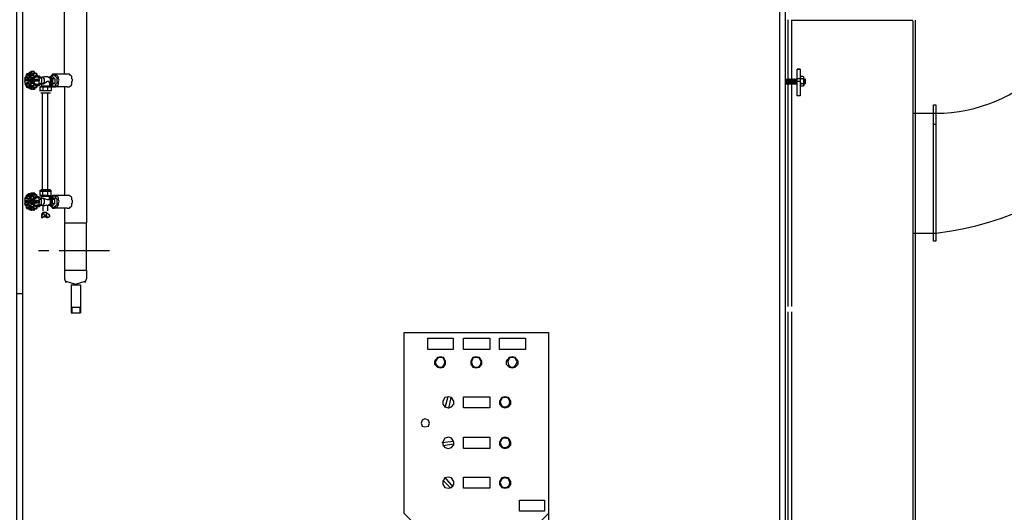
# Model space of a CAD drawing. Header units: metres. Extents: x -44 to 208, y -13 to 238.
# Tile 126 of 154: x 101.148 to 103.049, y 82.998 to 83.949. Entities that reach past the tile are written whole.
import ezdxf

# ---------------------------------------------------------------- set-up
doc = ezdxf.new("R2010")
doc.units = ezdxf.units.M
doc.header["$MEASUREMENT"] = 0
doc.layers.add('HTC-PIS', color=8, linetype='Continuous')
doc.layers.add('VIS-V04', color=30, linetype='Continuous')

msp = doc.modelspace()

# ---------------------------------------------------------------- hatches: boundary and pattern name
at = {"layer": 'HTC-PIS'}
h = msp.add_hatch(color=256, dxfattribs=at)
h.dxf.hatch_style = 1
h.paths.add_polyline_path([(98.3973, 82.3363), (104.3425, 82.3363), (104.3425, 82.0363), (104.1925, 82.0363), (104.1925, 82.2163), (98.5472, 82.2163), (98.5473, 82.0363), (98.3973, 82.0363)])
edge = h.paths.add_edge_path()
edge.add_line((98.3973, 86.4563), (104.3425, 86.4563))
edge.add_line((104.3425, 86.4563), (104.3425, 86.1563))
edge.add_line((104.3425, 86.1563), (104.1925, 86.1563))
edge.add_line((104.1925, 86.1563), (104.1925, 86.3363))
edge.add_line((104.1925, 86.3363), (98.5472, 86.3363))
edge.add_line((98.5472, 86.3363), (98.5473, 86.1563))
edge.add_line((98.5473, 86.1563), (98.3973, 86.1563))

# ---------------------------------------------------------------- linework, layer by layer
at = {"layer": 'VIS-V04'}
for p, q in [((102.9128, 83.5369), (102.9128, 83.7844)), ((102.9128, 83.7844), (102.9171, 83.7844))]:
    msp.add_line(p, q, dxfattribs=at)
for points in [[(101.2343, 83.8436), (101.2343, 84.0391)], [(101.2771, 84.0391), (101.2771, 83.5569)], [(101.1544, 83.4194), (101.1416, 83.4194), (101.1416, 82.4407), (101.1544, 82.4407), (101.1544, 83.4194), (101.1544, 83.9704), (101.1416, 83.9704), (101.1416, 83.4194)], [(102.6154, 82.7289), (102.6154, 82.6205), (102.6154, 82.4407), (102.6268, 82.4407), (102.6268, 82.6205), (102.6268, 83.0514), (102.6268, 83.4194), (102.6268, 83.9719), (102.6154, 83.9698), (102.6154, 83.4194), (102.6154, 83.0514), (102.6154, 82.7403)], [(102.6311, 83.9488), (102.6311, 83.3952)], [(102.6382, 83.9488), (102.6382, 83.3952)], [(102.6382, 83.9478), (102.8728, 83.9478)], [(102.8728, 83.9466), (102.8728, 82.6205), (102.8728, 82.6048)], [(102.8771, 83.9479), (102.8771, 82.6205), (102.8771, 82.6077)], [(101.1616, 83.8451), (101.1602, 83.8408)], [(101.1659, 83.8465), (101.1659, 83.8451), (101.1659, 83.8436), (101.1673, 83.8408), (101.1687, 83.8408), (101.1687, 83.8393), (101.1673, 83.8393), (101.1659, 83.8408), (101.1616, 83.8422), (101.1616, 83.8436), (101.163, 83.8451)], [(101.1659, 83.8451), (101.163, 83.8436)], [(101.163, 83.8451), (101.163, 83.8436), (101.163, 83.8422), (101.1673, 83.8408), (101.1673, 83.8393)], [(101.163, 83.8451), (101.1659, 83.8451)], [(101.1701, 83.8493), (101.1659, 83.8465)], [(101.173, 83.8493), (101.1716, 83.8493), (101.1701, 83.8451), (101.1701, 83.8422), (101.1716, 83.8408), (101.1701, 83.8408), (101.1687, 83.8422), (101.1673, 83.8451), (101.1687, 83.8465), (101.1701, 83.8493)], [(101.1701, 83.8493), (101.1701, 83.8465), (101.1687, 83.8451), (101.1701, 83.8422), (101.1701, 83.8408)], [(101.1701, 83.8465), (101.1687, 83.8465)], [(101.1716, 83.8493), (101.1701, 83.8493), (101.1701, 83.8493)], [(101.1716, 83.8493), (101.1701, 83.8493), (101.1716, 83.8493)], [(101.1716, 83.8465), (101.1701, 83.8465)], [(101.173, 83.8493), (101.173, 83.8493)], [(101.1744, 83.8493), (101.173, 83.8493), (101.173, 83.8493)], [(101.1773, 83.8451), (101.1758, 83.8465), (101.173, 83.8436), (101.173, 83.8422), (101.1744, 83.8422), (101.1744, 83.8408)], [(101.1744, 83.8408), (101.1744, 83.8408), (101.173, 83.8422), (101.173, 83.8436), (101.1744, 83.8465), (101.1758, 83.8465)], [(101.1773, 83.8465), (101.1758, 83.8493), (101.1744, 83.8493)], [(101.1787, 83.8451), (101.1744, 83.8436), (101.1744, 83.8408), (101.1744, 83.8393)], [(101.1773, 83.8465), (101.1758, 83.8465), (101.1758, 83.8465)], [(101.1787, 83.8451), (101.1787, 83.8451), (101.1787, 83.8451), (101.1787, 83.8451), (101.1773, 83.8451), (101.1773, 83.8465), (101.1758, 83.8465), (101.1773, 83.8465), (101.1787, 83.8465), (101.1787, 83.8451), (101.1801, 83.8451), (101.1787, 83.8451)], [(101.1816, 83.8422), (101.1816, 83.8436), (101.1801, 83.8451)], [(102.6553, 83.8536), (102.6496, 83.8536), (102.6553, 83.8536), (102.6553, 83.8351), (102.6496, 83.8351), (102.6496, 83.8536)], [(101.1587, 83.8379), (101.1573, 83.8336)], [(101.1573, 83.8336), (101.1602, 83.8336), (101.163, 83.8336), (101.163, 83.8322), (101.163, 83.8308), (101.1602, 83.8308), (101.1573, 83.8308)], [(101.1573, 83.8308), (101.1587, 83.8251)], [(101.1602, 83.8408), (101.1616, 83.8393), (101.1659, 83.8379), (101.1659, 83.8365), (101.1659, 83.8351), (101.1587, 83.8365), (101.1587, 83.8379), (101.1602, 83.8379)], [(101.1587, 83.8308), (101.1587, 83.8322), (101.1587, 83.8336)], [(101.1587, 83.8237), (101.1587, 83.8251), (101.1659, 83.8294), (101.1659, 83.8265), (101.1659, 83.8251), (101.1616, 83.8237), (101.1602, 83.8208)], [(101.1602, 83.8393), (101.1602, 83.8379), (101.1602, 83.8365), (101.163, 83.8365)], [(101.1602, 83.8379), (101.1602, 83.8393)], [(101.1602, 83.8336), (101.1602, 83.8322), (101.1602, 83.8308)], [(101.1659, 83.8294), (101.163, 83.8265), (101.1602, 83.8251), (101.1602, 83.8237)], [(101.1616, 83.8393), (101.1616, 83.8365)], [(101.1616, 83.8336), (101.1616, 83.8308)], [(101.1616, 83.8265), (101.1616, 83.8237)], [(101.1659, 83.8436), (101.163, 83.8422)], [(101.1659, 83.8351), (101.163, 83.8365), (101.1659, 83.8379)], [(101.163, 83.8336), (101.163, 83.8322), (101.163, 83.8308)], [(101.163, 83.8265), (101.1659, 83.8251)], [(101.1673, 83.8322), (101.1659, 83.8336), (101.1659, 83.8351), (101.1659, 83.8365), (101.1673, 83.8379), (101.1687, 83.8393), (101.1716, 83.8365)], [(101.1659, 83.8336), (101.1659, 83.8322), (101.1659, 83.8294), (101.1659, 83.8265), (101.1673, 83.8251), (101.1673, 83.8237), (101.1687, 83.8237), (101.1701, 83.8222)], [(101.173, 83.8336), (101.1701, 83.8365), (101.1716, 83.8365), (101.1744, 83.8336), (101.173, 83.8336), (101.173, 83.8294), (101.1701, 83.8265), (101.1687, 83.8294), (101.1687, 83.8336), (101.1701, 83.8365), (101.1701, 83.8351), (101.1687, 83.8351), (101.1687, 83.8336), (101.1673, 83.8336), (101.1673, 83.8322), (101.1673, 83.8308), (101.1687, 83.8308), (101.1687, 83.8294), (101.1701, 83.8265), (101.1716, 83.8265), (101.1716, 83.8294), (101.173, 83.8294), (101.173, 83.8308), (101.173, 83.8322), (101.173, 83.8336), (101.173, 83.8351), (101.1716, 83.8351), (101.1701, 83.8365)], [(101.1716, 83.8408), (101.1701, 83.8408), (101.1687, 83.8408), (101.1687, 83.8393)], [(101.1687, 83.8393), (101.1687, 83.8393)], [(101.1687, 83.8393), (101.1716, 83.8365)], [(101.1701, 83.8308), (101.1701, 83.8322), (101.1701, 83.8336), (101.1687, 83.8336), (101.1687, 83.8322), (101.1687, 83.8308), (101.1701, 83.8308)], [(101.1687, 83.8322), (101.1701, 83.8322), (101.1687, 83.8322)], [(101.1701, 83.8294), (101.1701, 83.8265), (101.1716, 83.8265), (101.1716, 83.8251), (101.173, 83.8265), (101.1744, 83.8265), (101.1744, 83.8294), (101.1758, 83.8308), (101.1758, 83.8322), (101.1758, 83.8336), (101.1744, 83.8351), (101.1744, 83.8365), (101.173, 83.8365), (101.1716, 83.8365), (101.1701, 83.8365), (101.1701, 83.8351)], [(101.1701, 83.8308), (101.1716, 83.8308), (101.1716, 83.8322), (101.1716, 83.8336), (101.1701, 83.8336)], [(101.1701, 83.8336), (101.1701, 83.8336)], [(101.1701, 83.8308), (101.1701, 83.8308)], [(101.1701, 83.8265), (101.1716, 83.8265)], [(101.1701, 83.8222), (101.1701, 83.8265)], [(101.1716, 83.8408), (101.1716, 83.8408), (101.173, 83.8408)], [(101.173, 83.8365), (101.1716, 83.8365)], [(101.1744, 83.8336), (101.1744, 83.8294), (101.1716, 83.8265)], [(101.1716, 83.8251), (101.173, 83.8265), (101.1744, 83.8265)], [(101.1744, 83.8422), (101.173, 83.8422)], [(101.1758, 83.8308), (101.1758, 83.8322), (101.1758, 83.8336), (101.1758, 83.8351), (101.1744, 83.8351), (101.1744, 83.8365), (101.173, 83.8365), (101.1758, 83.8379)], [(101.173, 83.8294), (101.1744, 83.8294)], [(101.1758, 83.8379), (101.1744, 83.8393)], [(101.1744, 83.8265), (101.1758, 83.8265)], [(101.1744, 83.8265), (101.1744, 83.8237)], [(101.1801, 83.8422), (101.1801, 83.8408), (101.1773, 83.8393), (101.1773, 83.8379), (101.1758, 83.8379)], [(101.1773, 83.8365), (101.1758, 83.8379), (101.1758, 83.8393), (101.1801, 83.8422)], [(101.1816, 83.8379), (101.1787, 83.8379), (101.1758, 83.8365)], [(101.1773, 83.8336), (101.1758, 83.8365)], [(101.1773, 83.8322), (101.1758, 83.8308)], [(101.1773, 83.8322), (101.1773, 83.8308), (101.1758, 83.8308)], [(101.1758, 83.8265), (101.1773, 83.8308)], [(101.1758, 83.8265), (101.1787, 83.8251), (101.1816, 83.8237)], [(101.1801, 83.8208), (101.1758, 83.8237), (101.1758, 83.8251), (101.1773, 83.8265)], [(101.1758, 83.8265), (101.1758, 83.8251)], [(101.1758, 83.8251), (101.1773, 83.8265)], [(101.1787, 83.8379), (101.1773, 83.8393)], [(101.1773, 83.8393), (101.1773, 83.8393)], [(101.1773, 83.8393), (101.1787, 83.8379)], [(101.1844, 83.8336), (101.1816, 83.8336), (101.1787, 83.8336), (101.1773, 83.8336)], [(101.1844, 83.8308), (101.1773, 83.8308), (101.1773, 83.8322), (101.1773, 83.8336), (101.1844, 83.8336)], [(101.1773, 83.8308), (101.1787, 83.8308), (101.1816, 83.8308), (101.1844, 83.8308)], [(101.1801, 83.8393), (101.1787, 83.8408)], [(101.1787, 83.8308), (101.1787, 83.8322), (101.1787, 83.8336)], [(101.1816, 83.8422), (101.1801, 83.8422), (101.1801, 83.8422)], [(101.1816, 83.8379), (101.1816, 83.8379), (101.1816, 83.8379), (101.1816, 83.8379), (101.1816, 83.8393), (101.1801, 83.8408), (101.1801, 83.8422), (101.1816, 83.8422), (101.1816, 83.8408), (101.1844, 83.8393), (101.1844, 83.8379), (101.1816, 83.8379)], [(101.1801, 83.8408), (101.1801, 83.8408)], [(101.1816, 83.8379), (101.1801, 83.8393), (101.1801, 83.8408)], [(101.1801, 83.8308), (101.1801, 83.8322), (101.1801, 83.8336)], [(101.1801, 83.8308), (101.1801, 83.8322), (101.1801, 83.8336)], [(101.1801, 83.8336), (101.1801, 83.8336), (101.1801, 83.8336)], [(101.1801, 83.8308), (101.1801, 83.8322), (101.1801, 83.8336)], [(101.1816, 83.8408), (101.1858, 83.8408), (101.1901, 83.8365)], [(101.1816, 83.8308), (101.1816, 83.8322), (101.1816, 83.8336)], [(101.1858, 83.8336), (101.1858, 83.8365), (101.1844, 83.8379)], [(101.1858, 83.8336), (101.1844, 83.8336), (101.1844, 83.8336)], [(101.1844, 83.8308), (101.1844, 83.8308), (101.1844, 83.8308), (101.1844, 83.8322), (101.1844, 83.8336)], [(101.1858, 83.8336), (101.1858, 83.8322), (101.1858, 83.8308), (101.1844, 83.8308), (101.1844, 83.8308)], [(101.1844, 83.8237), (101.1858, 83.8265), (101.1858, 83.8308)], [(101.1858, 83.8365), (101.1858, 83.8365)], [(101.1858, 83.8365), (101.1901, 83.8365), (101.1901, 83.8265)], [(101.1858, 83.8365), (101.1858, 83.8365)], [(101.1858, 83.8265), (101.1858, 83.8265)], [(101.1858, 83.8265), (101.1901, 83.8265), (101.1858, 83.8222)], [(101.1858, 83.8265), (101.1858, 83.8265)], [(101.1887, 83.8379), (101.1915, 83.8379)], [(101.1901, 83.8379), (101.1958, 83.8393), (101.2015, 83.8393)], [(101.193, 83.8251), (101.1944, 83.8251), (101.1944, 83.8265), (101.1958, 83.8294), (101.1958, 83.8308), (101.1958, 83.8322), (101.1958, 83.8336), (101.1958, 83.8351), (101.1944, 83.8351), (101.1944, 83.8365), (101.193, 83.8379), (101.1915, 83.8379)], [(101.2058, 83.8265), (101.2044, 83.8294), (101.2015, 83.8294), (101.1944, 83.8251), (101.193, 83.8251), (101.1915, 83.8251), (101.1915, 83.8251)], [(101.2015, 83.8393), (101.2058, 83.8365)], [(101.2058, 83.8251), (101.2072, 83.8251), (101.2072, 83.8265), (101.2087, 83.8294), (101.2087, 83.8308), (101.2087, 83.8322), (101.2087, 83.8336), (101.2087, 83.8351), (101.2072, 83.8365), (101.2072, 83.8379), (101.2058, 83.8379), (101.2044, 83.8379)], [(101.2058, 83.8251), (101.2072, 83.8265), (101.2087, 83.8294), (101.2087, 83.8308), (101.2087, 83.8322), (101.2087, 83.8336), (101.2087, 83.8351), (101.2072, 83.8365), (101.2058, 83.8365), (101.2058, 83.8379), (101.2044, 83.8379)], [(101.2044, 83.8379), (101.2072, 83.8379)], [(101.2058, 83.8379), (101.2072, 83.8393), (101.2115, 83.8393)], [(101.2058, 83.8265), (101.2072, 83.8265), (101.2072, 83.8294), (101.2072, 83.8308), (101.2072, 83.8322), (101.2072, 83.8336), (101.2072, 83.8351), (101.2072, 83.8365), (101.2058, 83.8365)], [(101.2058, 83.8265), (101.2058, 83.8251)], [(101.2058, 83.8265), (101.2058, 83.8208)], [(101.2072, 83.8237), (101.2087, 83.8222), (101.2101, 83.8208), (101.2115, 83.8194), (101.2129, 83.8194), (101.2144, 83.8194), (101.2158, 83.8194), (101.2172, 83.8194), (101.2186, 83.8208), (101.2201, 83.8222), (101.2229, 83.8237), (101.2229, 83.8265), (101.2229, 83.8294), (101.2244, 83.8322), (101.2229, 83.8351), (101.2229, 83.8365), (101.2229, 83.8379), (101.2201, 83.8408), (101.2186, 83.8422), (101.2172, 83.8422), (101.2158, 83.8436), (101.2144, 83.8436), (101.2129, 83.8436), (101.2115, 83.8436), (101.2101, 83.8422), (101.2087, 83.8408), (101.2072, 83.8393)], [(101.2072, 83.8393), (101.2101, 83.8408), (101.2129, 83.8422)], [(101.2158, 83.8351), (101.2115, 83.8351), (101.2072, 83.8393)], [(101.2072, 83.8251), (101.2087, 83.8251), (101.2101, 83.8265), (101.2115, 83.8294), (101.2115, 83.8308), (101.2115, 83.8322), (101.2115, 83.8336), (101.2115, 83.8351), (101.2101, 83.8351), (101.2101, 83.8365), (101.2087, 83.8365), (101.2087, 83.8379), (101.2072, 83.8379)], [(101.2115, 83.8265), (101.2072, 83.8237), (101.2115, 83.8237)], [(101.2115, 83.8393), (101.2158, 83.8351), (101.2158, 83.8265), (101.2115, 83.8237)], [(101.2115, 83.8351), (101.2115, 83.8265), (101.2158, 83.8265)], [(101.2129, 83.8208), (101.2144, 83.8208), (101.2158, 83.8208), (101.2172, 83.8222), (101.2172, 83.8237), (101.2186, 83.8251), (101.2201, 83.8265), (101.2201, 83.8294), (101.2201, 83.8308), (101.2201, 83.8336), (101.2201, 83.8351), (101.2201, 83.8365), (101.2186, 83.8379), (101.2172, 83.8393), (101.2172, 83.8408), (101.2158, 83.8408), (101.2144, 83.8422), (101.2129, 83.8422)], [(101.2129, 83.8422), (101.2129, 83.8422)], [(101.24, 83.8436), (101.2144, 83.8436)], [(101.24, 83.8194), (101.2429, 83.8194), (101.2443, 83.8194), (101.2458, 83.8208), (101.2472, 83.8222), (101.2486, 83.8237), (101.2486, 83.8251), (101.2486, 83.8294), (101.25, 83.8308), (101.25, 83.8336), (101.2486, 83.8351), (101.2486, 83.8379), (101.2486, 83.8393), (101.2472, 83.8408), (101.2458, 83.8422), (101.2443, 83.8436), (101.2429, 83.8436), (101.24, 83.8436)], [(102.6268, 83.8336), (102.6268, 83.8251), (102.6268, 83.8351)], [(102.6268, 83.8336), (102.6268, 83.8351)], [(102.6268, 83.8336), (102.6268, 83.8351), (102.6296, 83.8336)], [(102.6296, 83.8251), (102.6296, 83.8336), (102.6296, 83.8251), (102.6296, 83.8351)], [(102.6296, 83.8336), (102.6296, 83.8351), (102.6296, 83.8336)], [(102.6296, 83.8336), (102.6311, 83.8351), (102.6311, 83.8336)], [(102.6311, 83.8251), (102.6311, 83.8351), (102.6311, 83.8251), (102.6311, 83.8336)], [(102.6311, 83.8336), (102.6311, 83.8351), (102.6325, 83.8336)], [(102.6325, 83.8251), (102.6325, 83.8336), (102.6325, 83.8251), (102.6325, 83.8351)], [(102.6325, 83.8336), (102.6325, 83.8351), (102.6325, 83.8336)], [(102.6325, 83.8336), (102.6339, 83.8351), (102.6339, 83.8336)], [(102.6339, 83.8251), (102.6339, 83.8351), (102.6339, 83.8251), (102.6339, 83.8336)], [(102.6339, 83.8336), (102.6339, 83.8351), (102.6353, 83.8336)], [(102.6353, 83.8251), (102.6353, 83.8336), (102.6353, 83.8251), (102.6353, 83.8351)], [(102.6353, 83.8336), (102.6353, 83.8351), (102.6353, 83.8336)], [(102.6353, 83.8336), (102.6368, 83.8351), (102.6368, 83.8336)], [(102.6368, 83.8251), (102.6368, 83.8351), (102.6368, 83.8251), (102.6368, 83.8336)], [(102.6368, 83.8336), (102.6368, 83.8351), (102.6382, 83.8336)], [(102.6382, 83.8336), (102.6382, 83.8251), (102.6382, 83.8351)], [(102.6382, 83.8336), (102.6382, 83.8351), (102.6396, 83.8336)], [(102.6396, 83.8251), (102.6396, 83.8336), (102.6396, 83.8251), (102.6396, 83.8351)], [(102.6396, 83.8336), (102.6396, 83.8351), (102.6396, 83.8336)], [(102.6396, 83.8336), (102.641, 83.8351), (102.641, 83.8336)], [(102.641, 83.8251), (102.641, 83.8351), (102.641, 83.8251), (102.641, 83.8336)], [(102.641, 83.8336), (102.641, 83.8351), (102.6425, 83.8336)], [(102.6425, 83.8251), (102.6425, 83.8336), (102.6425, 83.8251), (102.6425, 83.8351)], [(102.6425, 83.8336), (102.6425, 83.8351), (102.6425, 83.8336)], [(102.6425, 83.8336), (102.6439, 83.8351), (102.6439, 83.8336)], [(102.6439, 83.8251), (102.6439, 83.8351), (102.6439, 83.8251), (102.6439, 83.8336)], [(102.6439, 83.8336), (102.6439, 83.8351), (102.6453, 83.8336)], [(102.6453, 83.8251), (102.6453, 83.8336), (102.6453, 83.8251), (102.6453, 83.8351)], [(102.6453, 83.8336), (102.6453, 83.8351), (102.6453, 83.8336)], [(102.6453, 83.8336), (102.6482, 83.8351), (102.6482, 83.8336)], [(102.6482, 83.8251), (102.6482, 83.8351), (102.6482, 83.8251), (102.6482, 83.8336)], [(102.6482, 83.8336), (102.6482, 83.8351), (102.6496, 83.8336)], [(102.6553, 83.8351), (102.6553, 83.8294), (102.6496, 83.8294), (102.6496, 83.8351)], [(102.6496, 83.8336), (102.6496, 83.8351)], [(102.6496, 83.8251), (102.6496, 83.8336)], [(102.6553, 83.8294), (102.6553, 83.8023), (102.6496, 83.8023), (102.6496, 83.8294)], [(102.6567, 83.8208), (102.6553, 83.8222), (102.6567, 83.8251), (102.6553, 83.8308), (102.6567, 83.8351), (102.6553, 83.8365), (102.6567, 83.8393), (102.6567, 83.8393)], [(102.6553, 83.8379), (102.6567, 83.8393)], [(102.661, 83.8393), (102.6567, 83.8393)], [(102.661, 83.8351), (102.6567, 83.8351)], [(102.661, 83.8393), (102.661, 83.8393)], [(102.661, 83.8393), (102.6624, 83.8365), (102.661, 83.8351), (102.6624, 83.8308), (102.661, 83.8251), (102.6624, 83.8222), (102.661, 83.8208)], [(102.6624, 83.8379), (102.661, 83.8393)], [(102.6624, 83.8222), (102.6624, 83.8379)], [(102.6624, 83.8251), (102.6624, 83.8351)], [(102.6624, 83.8336), (102.6624, 83.8351), (102.6639, 83.8336)], [(102.6639, 83.8351), (102.6639, 83.8251), (102.6639, 83.8336), (102.6639, 83.8251), (102.6639, 83.8351)], [(102.6639, 83.8336), (102.6639, 83.8351), (102.6639, 83.8336)], [(102.6639, 83.8336), (102.6639, 83.8351), (102.6653, 83.8336)], [(102.6653, 83.8251), (102.6653, 83.8336)], [(101.1587, 83.8237), (101.1602, 83.8237), (101.1602, 83.8222)], [(101.1587, 83.8237), (101.1602, 83.8237), (101.1602, 83.8237), (101.1602, 83.8237)], [(101.1602, 83.8251), (101.1602, 83.8237)], [(101.1602, 83.8208), (101.1616, 83.8179)], [(101.163, 83.8179), (101.1616, 83.8179), (101.1616, 83.8208), (101.1659, 83.8222), (101.1673, 83.8237), (101.1687, 83.8222), (101.1673, 83.8208), (101.1659, 83.8194), (101.1659, 83.8179), (101.1659, 83.8165)], [(101.1673, 83.8237), (101.1673, 83.8222), (101.163, 83.8208), (101.163, 83.8194), (101.163, 83.8179)], [(101.163, 83.8208), (101.1659, 83.8194)], [(101.163, 83.8194), (101.1659, 83.8179)], [(101.163, 83.8179), (101.163, 83.8179), (101.163, 83.8179), (101.1659, 83.8179)], [(101.1659, 83.8165), (101.1701, 83.8151)], [(101.1673, 83.8222), (101.1673, 83.8222)], [(101.1701, 83.8151), (101.1687, 83.8151), (101.1673, 83.8179), (101.1687, 83.8208), (101.1701, 83.8222), (101.1716, 83.8222), (101.1701, 83.8208), (101.1701, 83.8179), (101.1716, 83.8151), (101.173, 83.8151)], [(101.1701, 83.8222), (101.1701, 83.8208), (101.1687, 83.8179), (101.1701, 83.8165), (101.1701, 83.8151)], [(101.1687, 83.8165), (101.1701, 83.8165)], [(101.1701, 83.8222), (101.1716, 83.8222)], [(101.1701, 83.8208), (101.1701, 83.8208)], [(101.1701, 83.8165), (101.1716, 83.8165)], [(101.1716, 83.8151), (101.1701, 83.8151), (101.1701, 83.8151), (101.1701, 83.8151), (101.1701, 83.8151), (101.1716, 83.8151), (101.1716, 83.8151), (101.1701, 83.8151)], [(101.1716, 83.8251), (101.1716, 83.8251)], [(101.1716, 83.8222), (101.1716, 83.8222), (101.173, 83.8222)], [(101.1744, 83.8222), (101.1744, 83.8208), (101.173, 83.8208), (101.173, 83.8194), (101.1758, 83.8165), (101.1758, 83.8151)], [(101.1744, 83.8222), (101.1744, 83.8222), (101.173, 83.8208), (101.173, 83.8194), (101.1744, 83.8165), (101.1758, 83.8151)], [(101.173, 83.8208), (101.1744, 83.8208)], [(101.1744, 83.8208), (101.173, 83.8208)], [(101.1744, 83.8151), (101.173, 83.8151), (101.173, 83.8151)], [(101.1744, 83.8237), (101.1758, 83.8251)], [(101.1744, 83.8237), (101.1744, 83.8222), (101.1744, 83.8194), (101.1787, 83.8179)], [(101.1744, 83.8208), (101.1744, 83.8208)], [(101.1744, 83.8151), (101.1758, 83.8151), (101.1773, 83.8151)], [(101.1758, 83.8251), (101.1773, 83.8237), (101.1801, 83.8222), (101.1801, 83.8208)], [(101.1758, 83.8251), (101.1758, 83.8251)], [(101.1758, 83.8165), (101.1773, 83.8179)], [(101.1758, 83.8151), (101.1758, 83.8151), (101.1758, 83.8151), (101.1758, 83.8165), (101.1773, 83.8165), (101.1773, 83.8179), (101.1787, 83.8179)], [(101.1801, 83.8179), (101.1787, 83.8179), (101.1787, 83.8165), (101.1773, 83.8165), (101.1773, 83.8151), (101.1758, 83.8151), (101.1758, 83.8151), (101.1773, 83.8151)], [(101.1773, 83.8237), (101.1787, 83.8251)], [(101.1773, 83.8237), (101.1773, 83.8251)], [(101.1787, 83.8222), (101.1801, 83.8237)], [(101.1801, 83.8179), (101.1787, 83.8179), (101.1787, 83.8179)], [(101.1801, 83.8222), (101.1801, 83.8237), (101.1816, 83.8251)], [(101.1801, 83.8208), (101.1801, 83.8208), (101.1801, 83.8208), (101.1801, 83.8222), (101.1816, 83.8222), (101.1816, 83.8237)], [(101.1844, 83.8237), (101.1844, 83.8222), (101.1816, 83.8222), (101.1816, 83.8208), (101.1801, 83.8208), (101.1801, 83.8208), (101.1816, 83.8208)], [(101.1801, 83.8222), (101.1801, 83.8222)], [(101.1801, 83.8179), (101.1816, 83.8194), (101.1816, 83.8208)], [(101.1844, 83.8237), (101.1816, 83.8237), (101.1816, 83.8237)], [(101.1816, 83.8222), (101.1858, 83.8222)], [(101.1901, 83.8122), (101.1873, 83.8122), (101.1873, 83.8194), (101.193, 83.8194), (101.193, 83.8122)], [(101.1873, 83.8122), (101.1873, 83.8122)], [(101.1873, 83.8122), (101.1901, 83.8122), (101.1972, 83.8122), (101.2058, 83.8122), (101.2087, 83.8122)], [(101.1873, 83.8108), (101.1873, 83.8122)], [(101.1887, 83.8251), (101.1915, 83.8251)], [(101.2058, 83.8208), (101.1887, 83.8208), (101.2072, 83.8208)], [(101.1887, 83.8208), (101.1887, 83.8208)], [(101.1887, 83.8208), (101.1887, 83.8194)], [(101.1887, 83.8108), (101.1887, 83.8108)], [(101.1887, 83.808), (101.2072, 83.808)], [(101.1901, 83.8251), (101.1901, 83.8208)], [(101.1901, 83.8122), (101.193, 83.8122), (101.1972, 83.8122)], [(101.1915, 83.808), (101.1915, 83.6211)], [(101.193, 83.8194), (101.2015, 83.8194), (101.2015, 83.8122)], [(101.1972, 83.8122), (101.2015, 83.8122), (101.2058, 83.8122)], [(101.2015, 83.8194), (101.2087, 83.8194), (101.2087, 83.8122)], [(101.2015, 83.808), (101.2015, 83.6211)], [(101.2072, 83.8237), (101.2058, 83.8251)], [(101.2058, 83.8251), (101.2072, 83.8251)], [(101.2058, 83.8208), (101.2072, 83.8208)], [(101.2058, 83.8122), (101.2087, 83.8122), (101.2087, 83.8122)], [(101.2129, 83.8208), (101.2101, 83.8208), (101.2072, 83.8237)], [(101.2072, 83.8208), (101.2072, 83.8194)], [(101.2072, 83.8108), (101.2072, 83.8108)], [(101.2087, 83.8108), (101.2087, 83.8122)], [(101.2129, 83.8208), (101.2129, 83.8208)], [(101.24, 83.8194), (101.2144, 83.8194)], [(101.2343, 83.8194), (101.2343, 83.6097)], [(102.6268, 83.8251), (102.6268, 83.8251)], [(102.6268, 83.8251), (102.6296, 83.8251)], [(102.6296, 83.8251), (102.6311, 83.8251)], [(102.6311, 83.8251), (102.6311, 83.8251)], [(102.6311, 83.8251), (102.6325, 83.8251)], [(102.6325, 83.8251), (102.6339, 83.8251)], [(102.6339, 83.8251), (102.6339, 83.8251)], [(102.6339, 83.8251), (102.6353, 83.8251)], [(102.6353, 83.8251), (102.6368, 83.8251)], [(102.6368, 83.8251), (102.6368, 83.8251)], [(102.6368, 83.8251), (102.6382, 83.8251)], [(102.6382, 83.8251), (102.6396, 83.8251)], [(102.6396, 83.8251), (102.641, 83.8251)], [(102.641, 83.8251), (102.641, 83.8251)], [(102.641, 83.8251), (102.6425, 83.8251)], [(102.6425, 83.8251), (102.6439, 83.8251)], [(102.6439, 83.8251), (102.6439, 83.8251)], [(102.6439, 83.8251), (102.6453, 83.8251)], [(102.6453, 83.8251), (102.6482, 83.8251)], [(102.6482, 83.8251), (102.6482, 83.8251)], [(102.6482, 83.8251), (102.6496, 83.8251)], [(102.6553, 83.8222), (102.6567, 83.8208)], [(102.661, 83.8251), (102.6567, 83.8251)], [(102.661, 83.8208), (102.6567, 83.8208)], [(102.6624, 83.8222), (102.661, 83.8208)], [(102.6624, 83.8251), (102.6624, 83.8251)], [(102.6624, 83.8251), (102.6639, 83.8251)], [(102.6639, 83.8251), (102.6639, 83.8251)], [(102.6653, 83.8251), (102.6639, 83.8251)], [(102.8728, 83.7683), (102.9171, 83.7683)], [(102.9171, 83.7844), (102.9171, 83.6325), (102.9171, 83.5212)], [(102.9128, 83.5212), (102.9128, 83.6325), (102.9128, 83.7466)], [(102.9171, 83.7466), (102.9128, 83.7466)], [(101.1873, 83.6182), (101.1873, 83.6196)], [(101.193, 83.6097), (101.1873, 83.6097), (101.1873, 83.6182), (101.1901, 83.6182)], [(101.1873, 83.6182), (101.1873, 83.6182)], [(101.1972, 83.6182), (101.2015, 83.6182), (101.2058, 83.6182), (101.1972, 83.6182), (101.1901, 83.6182), (101.1873, 83.6182)], [(101.1887, 83.6211), (101.2072, 83.6211)], [(101.1887, 83.6196), (101.1887, 83.6196)], [(101.1901, 83.6182), (101.193, 83.6182), (101.1972, 83.6182)], [(101.2015, 83.6182), (101.2015, 83.6097), (101.193, 83.6097), (101.193, 83.6182)], [(101.2015, 83.6097), (101.2087, 83.6097), (101.2087, 83.6182)], [(101.2058, 83.6182), (101.2087, 83.6182), (101.2087, 83.6182)], [(101.2087, 83.6182), (101.2058, 83.6182)], [(101.2072, 83.6196), (101.2072, 83.6196)], [(101.2087, 83.6182), (101.2087, 83.6196)], [(101.1587, 83.6039), (101.1573, 83.5997)], [(101.1573, 83.5997), (101.1602, 83.5997), (101.163, 83.5997), (101.163, 83.5982), (101.163, 83.5954), (101.1602, 83.5954), (101.1573, 83.5954)], [(101.1602, 83.6082), (101.1616, 83.6054), (101.1659, 83.6039), (101.1659, 83.6025), (101.1587, 83.6039), (101.1587, 83.6054)], [(101.1602, 83.6054), (101.1587, 83.6054), (101.1602, 83.6054), (101.1602, 83.6054), (101.1602, 83.6068)], [(101.1587, 83.5954), (101.1587, 83.5982), (101.1587, 83.5997)], [(101.1616, 83.6111), (101.1602, 83.6082)], [(101.1602, 83.6039), (101.1602, 83.6054), (101.1602, 83.6039)], [(101.1602, 83.6039), (101.163, 83.6025)], [(101.1602, 83.5997), (101.1602, 83.5982), (101.1602, 83.5954)], [(101.1659, 83.6125), (101.1659, 83.6111), (101.1659, 83.6097), (101.1673, 83.6082), (101.1687, 83.6068), (101.1673, 83.6054), (101.1659, 83.6068), (101.1616, 83.6082), (101.1616, 83.6111), (101.163, 83.6111)], [(101.1616, 83.6054), (101.1616, 83.6025)], [(101.1616, 83.5997), (101.1616, 83.5954)], [(101.1659, 83.6125), (101.163, 83.6111), (101.163, 83.6111), (101.163, 83.6111), (101.163, 83.6111)], [(101.1659, 83.6111), (101.163, 83.6097), (101.163, 83.6111)], [(101.163, 83.6097), (101.163, 83.6082), (101.1673, 83.6068), (101.1673, 83.6054)], [(101.1659, 83.6097), (101.163, 83.6082)], [(101.1659, 83.6025), (101.163, 83.6025), (101.1659, 83.6039)], [(101.163, 83.5997), (101.163, 83.5982), (101.163, 83.5954)], [(101.1701, 83.6139), (101.1659, 83.6125)], [(101.1701, 83.6068), (101.1687, 83.6068), (101.1673, 83.6054), (101.1673, 83.6039), (101.1659, 83.6025), (101.1659, 83.6011), (101.1659, 83.5982), (101.1659, 83.5954)], [(101.1673, 83.5982), (101.1659, 83.5954)], [(101.173, 83.6139), (101.1716, 83.6139), (101.1701, 83.6111), (101.1701, 83.6082), (101.1716, 83.6068), (101.1716, 83.6082), (101.1701, 83.6068), (101.1687, 83.6082), (101.1673, 83.6111), (101.1687, 83.6139), (101.1701, 83.6139)], [(101.1701, 83.594), (101.1716, 83.594), (101.173, 83.594), (101.173, 83.5954), (101.173, 83.5982), (101.173, 83.5997), (101.173, 83.6011), (101.1716, 83.6011), (101.1716, 83.6025), (101.1701, 83.6025), (101.1687, 83.6011), (101.1687, 83.5997), (101.1673, 83.5997), (101.1673, 83.5982), (101.1687, 83.5954), (101.1687, 83.594), (101.1701, 83.594)], [(101.1701, 83.6125), (101.1687, 83.6111), (101.1701, 83.6082), (101.1701, 83.6068)], [(101.1701, 83.6125), (101.1687, 83.6125)], [(101.1687, 83.5954), (101.1687, 83.6011), (101.1701, 83.6025), (101.173, 83.6011), (101.173, 83.5954), (101.1701, 83.5925), (101.1687, 83.5954)], [(101.1701, 83.5997), (101.1687, 83.5997), (101.1687, 83.5982), (101.1687, 83.5954), (101.1701, 83.5954), (101.1701, 83.5982), (101.1701, 83.5997)], [(101.1687, 83.5982), (101.1701, 83.5982), (101.1687, 83.5982)], [(101.1716, 83.6139), (101.1701, 83.6125), (101.1701, 83.6139)], [(101.1716, 83.6139), (101.1701, 83.6139), (101.1701, 83.6139), (101.1701, 83.6139), (101.1716, 83.6139)], [(101.1716, 83.6139), (101.1701, 83.6139), (101.1701, 83.6139)], [(101.1701, 83.6025), (101.1701, 83.6068), (101.1716, 83.6082)], [(101.1701, 83.6068), (101.1701, 83.6068)], [(101.1701, 83.594), (101.1701, 83.5925), (101.1716, 83.5925), (101.173, 83.5925), (101.1744, 83.5925), (101.1744, 83.594), (101.1758, 83.5954), (101.1758, 83.5982), (101.1758, 83.5997), (101.1744, 83.6011), (101.1744, 83.6025), (101.173, 83.6025), (101.1716, 83.6039), (101.1701, 83.6025)], [(101.1701, 83.6025), (101.1716, 83.6025)], [(101.1701, 83.5954), (101.1716, 83.5954), (101.1716, 83.5982), (101.1716, 83.5997), (101.1701, 83.5997)], [(101.1701, 83.5997), (101.1701, 83.5997)], [(101.1716, 83.6082), (101.1716, 83.6082)], [(101.173, 83.6068), (101.1716, 83.6068)], [(101.1744, 83.6054), (101.1744, 83.6025), (101.173, 83.6025), (101.1716, 83.6039)], [(101.1716, 83.6039), (101.1716, 83.6039)], [(101.1744, 83.5954), (101.1744, 83.6011), (101.1716, 83.6025)], [(101.1744, 83.6068), (101.1744, 83.6068), (101.173, 83.6082), (101.173, 83.6097), (101.1744, 83.6125), (101.1758, 83.6139)], [(101.1744, 83.6139), (101.173, 83.6139)], [(101.1758, 83.6125), (101.173, 83.6097), (101.173, 83.6082), (101.1744, 83.6082), (101.1744, 83.6068)], [(101.1744, 83.6082), (101.173, 83.6082)], [(101.1744, 83.6082), (101.173, 83.6082)], [(101.173, 83.6011), (101.1744, 83.6011)], [(101.1758, 83.5911), (101.173, 83.5925), (101.1744, 83.5925), (101.1744, 83.594), (101.1758, 83.594), (101.1758, 83.5954), (101.1758, 83.5982), (101.1758, 83.5997)], [(101.1773, 83.6139), (101.1758, 83.6139), (101.1744, 83.6139)], [(101.1787, 83.6111), (101.1744, 83.6097), (101.1744, 83.6068), (101.1744, 83.6054)], [(101.1758, 83.6039), (101.1744, 83.6054)], [(101.1758, 83.6039), (101.1758, 83.6025), (101.1744, 83.6025)], [(101.1773, 83.6111), (101.1758, 83.6125), (101.1758, 83.6139)], [(101.1773, 83.6139), (101.1758, 83.6139), (101.1758, 83.6139), (101.1758, 83.6139), (101.1758, 83.6125), (101.1773, 83.6125), (101.1773, 83.6111), (101.1787, 83.6111)], [(101.1787, 83.6111), (101.1801, 83.6111), (101.1787, 83.6111), (101.1787, 83.6125), (101.1773, 83.6125), (101.1773, 83.6139), (101.1758, 83.6139), (101.1758, 83.6139)], [(101.1773, 83.6025), (101.1758, 83.6039), (101.1758, 83.6054), (101.1801, 83.6082)], [(101.1758, 83.6039), (101.1773, 83.6054), (101.1773, 83.6039)], [(101.1816, 83.6054), (101.1787, 83.6039), (101.1758, 83.6025)], [(101.1773, 83.6025), (101.1773, 83.6039), (101.1758, 83.6039)], [(101.1758, 83.6039), (101.1758, 83.6039)], [(101.1773, 83.5997), (101.1758, 83.6025)], [(101.1773, 83.5982), (101.1758, 83.5997), (101.1773, 83.5997)], [(101.1787, 83.6039), (101.1773, 83.6054), (101.1773, 83.6068)], [(101.1801, 83.6068), (101.1773, 83.6054)], [(101.1816, 83.5997), (101.1787, 83.5997), (101.1773, 83.5997)], [(101.1844, 83.5954), (101.1773, 83.5954), (101.1773, 83.5982), (101.1773, 83.5997), (101.1844, 83.5997)], [(101.1773, 83.5982), (101.1773, 83.5997)], [(101.1787, 83.6068), (101.1801, 83.6054)], [(101.1787, 83.5954), (101.1787, 83.5982), (101.1787, 83.5997)], [(101.1816, 83.6082), (101.1816, 83.6097), (101.1801, 83.6111)], [(101.1816, 83.6054), (101.1801, 83.6054), (101.1801, 83.6068), (101.1801, 83.6082)], [(101.1816, 83.6082), (101.1801, 83.6082), (101.1801, 83.6082), (101.1801, 83.6082), (101.1801, 83.6068), (101.1816, 83.6068), (101.1816, 83.6054)], [(101.1816, 83.6054), (101.1844, 83.6054), (101.1844, 83.6068), (101.1816, 83.6068), (101.1816, 83.6082), (101.1801, 83.6082), (101.1801, 83.6082)], [(101.1801, 83.6068), (101.1801, 83.6068)], [(101.1801, 83.5954), (101.1801, 83.5982), (101.1801, 83.5997)], [(101.1801, 83.5954), (101.1801, 83.5982), (101.1801, 83.5997)], [(101.1801, 83.5954), (101.1801, 83.5982), (101.1801, 83.5997)], [(101.1816, 83.6068), (101.1858, 83.6068)], [(101.1844, 83.5954), (101.1816, 83.5954), (101.1816, 83.5982), (101.1816, 83.5997), (101.1844, 83.5997)], [(101.1858, 83.5997), (101.1858, 83.6025), (101.1844, 83.6054)], [(101.1844, 83.5997), (101.1844, 83.5997), (101.1844, 83.5997)], [(101.1858, 83.5997), (101.1844, 83.5997), (101.1844, 83.5982), (101.1844, 83.5954)], [(101.1844, 83.5997), (101.1844, 83.5997)], [(101.1858, 83.5997), (101.1858, 83.5982), (101.1858, 83.5954), (101.1844, 83.5954)], [(101.1858, 83.6025), (101.1901, 83.6025), (101.1858, 83.6068)], [(101.1858, 83.5925), (101.1901, 83.5925), (101.1901, 83.6025)], [(101.1858, 83.6025), (101.1858, 83.6025)], [(101.1858, 83.6025), (101.1858, 83.6025)], [(101.1887, 83.6082), (101.1887, 83.6097)], [(101.2058, 83.6082), (101.1887, 83.6082), (101.2072, 83.6082)], [(101.1915, 83.6039), (101.1887, 83.6039)], [(101.1901, 83.6082), (101.1901, 83.6039)], [(101.1915, 83.5911), (101.193, 83.5911), (101.1944, 83.5925), (101.1944, 83.594), (101.1958, 83.594), (101.1958, 83.5954), (101.1958, 83.5982), (101.1958, 83.5997), (101.1958, 83.6011), (101.1944, 83.6025), (101.1944, 83.6039), (101.193, 83.6039)], [(101.2058, 83.5925), (101.2072, 83.594), (101.2072, 83.5954), (101.2072, 83.5982), (101.2072, 83.5997), (101.2072, 83.6011), (101.2072, 83.6025), (101.2058, 83.6025), (101.2044, 83.6011), (101.2015, 83.6011), (101.1944, 83.6039), (101.193, 83.6039), (101.1915, 83.6039), (101.1915, 83.6039)], [(101.2044, 83.5911), (101.2058, 83.5911), (101.2072, 83.5911), (101.2072, 83.5925), (101.2087, 83.594), (101.2087, 83.5954), (101.2087, 83.5982), (101.2087, 83.5997), (101.2087, 83.6011), (101.2072, 83.6025), (101.2072, 83.6039), (101.2058, 83.6039)], [(101.2044, 83.5911), (101.2058, 83.5911), (101.2058, 83.5925), (101.2072, 83.5925), (101.2087, 83.594), (101.2087, 83.5954), (101.2087, 83.5982), (101.2087, 83.5997), (101.2087, 83.6011), (101.2072, 83.6025), (101.2058, 83.6039)], [(101.2058, 83.6025), (101.2058, 83.6082), (101.2072, 83.6082)], [(101.2072, 83.6054), (101.2058, 83.6039)], [(101.2058, 83.6039), (101.2058, 83.6025)], [(101.2072, 83.6039), (101.2058, 83.6039)], [(101.2072, 83.5897), (101.2087, 83.5883), (101.2101, 83.5868), (101.2115, 83.5854), (101.2129, 83.5854), (101.2144, 83.5854), (101.2158, 83.5854), (101.2172, 83.5868), (101.2186, 83.5868), (101.2201, 83.5883), (101.2229, 83.5911), (101.2229, 83.5925), (101.2229, 83.5954), (101.2244, 83.5982), (101.2229, 83.6011), (101.2229, 83.6025), (101.2229, 83.6054), (101.2201, 83.6068), (101.2186, 83.6082), (101.2172, 83.6097), (101.2158, 83.6097), (101.2144, 83.6097), (101.2129, 83.6097), (101.2115, 83.6097), (101.2101, 83.6082), (101.2087, 83.6068), (101.2072, 83.6054)], [(101.2072, 83.6097), (101.2072, 83.6082)], [(101.2072, 83.6054), (101.2101, 83.6082), (101.2129, 83.6082)], [(101.2115, 83.6025), (101.2072, 83.6054), (101.2115, 83.6054)], [(101.2072, 83.5911), (101.2087, 83.5911), (101.2087, 83.5925), (101.2101, 83.5925), (101.2101, 83.594), (101.2115, 83.594), (101.2115, 83.5954), (101.2115, 83.5982), (101.2115, 83.5997), (101.2115, 83.6011), (101.2101, 83.6025), (101.2087, 83.6039), (101.2072, 83.6039)], [(101.2115, 83.5897), (101.2158, 83.594), (101.2158, 83.6025), (101.2115, 83.6054)], [(101.2115, 83.594), (101.2115, 83.6025), (101.2158, 83.6025)], [(101.2129, 83.5868), (101.2144, 83.5868), (101.2158, 83.5883), (101.2172, 83.5883), (101.2172, 83.5897), (101.2186, 83.5911), (101.2201, 83.5925), (101.2201, 83.594), (101.2201, 83.5954), (101.2201, 83.5997), (101.2201, 83.6011), (101.2201, 83.6025), (101.2186, 83.6039), (101.2172, 83.6054), (101.2172, 83.6068), (101.2158, 83.6082), (101.2144, 83.6082), (101.2129, 83.6082)], [(101.2129, 83.6082), (101.2129, 83.6082)], [(101.24, 83.6097), (101.2144, 83.6097)], [(101.24, 83.5854), (101.2429, 83.5854), (101.2443, 83.5854), (101.2458, 83.5868), (101.2472, 83.5883), (101.2486, 83.5897), (101.2486, 83.5911), (101.2486, 83.594), (101.25, 83.5954), (101.25, 83.5997), (101.2486, 83.6011), (101.2486, 83.6039), (101.2486, 83.6054), (101.2472, 83.6068), (101.2458, 83.6082), (101.2443, 83.6097), (101.2429, 83.6097), (101.24, 83.6097)], [(101.1573, 83.5954), (101.1587, 83.5911)], [(101.1602, 83.5911), (101.1587, 83.5911), (101.1587, 83.5925), (101.1659, 83.594), (101.1659, 83.5925), (101.1659, 83.5911), (101.1616, 83.5897), (101.1602, 83.5883)], [(101.1659, 83.594), (101.163, 83.5925), (101.1602, 83.5925), (101.1602, 83.5911)], [(101.1602, 83.5911), (101.1602, 83.5897)], [(101.1602, 83.5897), (101.1602, 83.5911)], [(101.1602, 83.5883), (101.1616, 83.584)], [(101.1616, 83.5925), (101.1616, 83.5911)], [(101.163, 83.584), (101.1616, 83.5854), (101.1616, 83.5868), (101.1659, 83.5883), (101.1673, 83.5897), (101.1687, 83.5897), (101.1687, 83.5883), (101.1673, 83.5883), (101.1659, 83.5854), (101.1659, 83.584), (101.1659, 83.5825)], [(101.163, 83.5925), (101.1659, 83.5911)], [(101.1673, 83.5897), (101.1673, 83.5883), (101.163, 83.5868), (101.163, 83.5854)], [(101.163, 83.5868), (101.1659, 83.5854)], [(101.163, 83.584), (101.163, 83.5854), (101.1659, 83.5854)], [(101.1659, 83.584), (101.163, 83.584)], [(101.1659, 83.5954), (101.1659, 83.594), (101.1659, 83.5925), (101.1673, 83.5911), (101.1687, 83.5897), (101.1716, 83.5925)], [(101.1659, 83.5825), (101.1701, 83.5811)], [(101.1673, 83.5883), (101.1673, 83.5883)], [(101.1701, 83.5811), (101.1687, 83.5825), (101.1673, 83.584), (101.1687, 83.5868), (101.1701, 83.5883), (101.1716, 83.5883), (101.1701, 83.5868), (101.1701, 83.584), (101.1716, 83.5825), (101.173, 83.5811)], [(101.1687, 83.5897), (101.1716, 83.5925)], [(101.1687, 83.5897), (101.1701, 83.5883), (101.1716, 83.5883)], [(101.1687, 83.5897), (101.1687, 83.5897)], [(101.1701, 83.5883), (101.1701, 83.5868), (101.1687, 83.584), (101.1701, 83.5825)], [(101.1687, 83.5825), (101.1701, 83.5825)], [(101.173, 83.5954), (101.1744, 83.5954), (101.1716, 83.5925), (101.1701, 83.5925)], [(101.1701, 83.5954), (101.1701, 83.5954)], [(101.1701, 83.5868), (101.1701, 83.5868)], [(101.1701, 83.5811), (101.1701, 83.5825), (101.1716, 83.5825)], [(101.1716, 83.5811), (101.1701, 83.5811)], [(101.1716, 83.5811), (101.1701, 83.5811), (101.1716, 83.5811), (101.1716, 83.5811)], [(101.1716, 83.5925), (101.173, 83.5925)], [(101.1716, 83.5883), (101.1716, 83.5883), (101.173, 83.5883)], [(101.1744, 83.5883), (101.1744, 83.5868), (101.173, 83.5868), (101.173, 83.5854), (101.1758, 83.584)], [(101.1744, 83.5883), (101.1744, 83.5883), (101.173, 83.5868), (101.173, 83.5854), (101.1744, 83.5825), (101.1758, 83.5825)], [(101.173, 83.5868), (101.1744, 83.5868)], [(101.1744, 83.5811), (101.173, 83.5811), (101.173, 83.5811), (101.173, 83.5811)], [(101.173, 83.5811), (101.173, 83.5811)], [(101.1744, 83.5897), (101.1758, 83.5911)], [(101.1744, 83.5897), (101.1744, 83.5883), (101.1744, 83.5868), (101.1787, 83.584)], [(101.1744, 83.5868), (101.1744, 83.5868)], [(101.1744, 83.5811), (101.1758, 83.5811), (101.1773, 83.5825)], [(101.1758, 83.5925), (101.1773, 83.5954)], [(101.1758, 83.5925), (101.1787, 83.5911), (101.1816, 83.5911)], [(101.1801, 83.5868), (101.1758, 83.5897), (101.1758, 83.5911), (101.1773, 83.5925)], [(101.1758, 83.5911), (101.1773, 83.5911), (101.1773, 83.5897), (101.1801, 83.5883)], [(101.1758, 83.5825), (101.1758, 83.584), (101.1773, 83.584)], [(101.1801, 83.584), (101.1787, 83.584), (101.1773, 83.584), (101.1758, 83.5825)], [(101.1801, 83.584), (101.1787, 83.584), (101.1773, 83.5825), (101.1758, 83.5825), (101.1773, 83.5825)], [(101.1773, 83.5954), (101.1787, 83.5954), (101.1816, 83.5954)], [(101.1773, 83.5897), (101.1787, 83.5911)], [(101.1773, 83.5911), (101.1773, 83.5911)], [(101.1773, 83.5897), (101.1787, 83.5911)], [(101.1773, 83.5897), (101.1773, 83.5897)], [(101.1801, 83.5897), (101.1787, 83.5883)], [(101.1787, 83.584), (101.1787, 83.584), (101.1787, 83.584)], [(101.1787, 83.584), (101.1787, 83.584)], [(101.1801, 83.5954), (101.1801, 83.5954)], [(101.1801, 83.5954), (101.1801, 83.5954)], [(101.1801, 83.5868), (101.1801, 83.5883), (101.1801, 83.5897), (101.1816, 83.5911)], [(101.1844, 83.5911), (101.1816, 83.5911), (101.1816, 83.5897), (101.1801, 83.5883), (101.1801, 83.5868)], [(101.1844, 83.5911), (101.1844, 83.5897), (101.1816, 83.5883), (101.1816, 83.5868), (101.1801, 83.5868), (101.1816, 83.5868)], [(101.1801, 83.5883), (101.1801, 83.5883)], [(101.1801, 83.584), (101.1816, 83.5854), (101.1816, 83.5868)], [(101.1816, 83.5911), (101.1816, 83.5911), (101.1816, 83.5911)], [(101.1816, 83.5911), (101.1816, 83.5911)], [(101.1816, 83.5883), (101.1858, 83.5883)], [(101.1844, 83.5911), (101.1858, 83.5925), (101.1858, 83.5954)], [(101.1858, 83.5883), (101.1901, 83.5925)], [(101.1858, 83.5925), (101.1858, 83.5925)], [(101.1858, 83.5925), (101.1858, 83.5925)], [(101.1915, 83.5911), (101.1887, 83.5911)], [(101.193, 83.5897), (101.1901, 83.5911)], [(101.2015, 83.5897), (101.2001, 83.5911), (101.1958, 83.5897), (101.193, 83.5897)], [(101.193, 83.5897), (101.193, 83.5797)], [(101.193, 83.5797), (101.193, 83.5797)], [(101.2001, 83.5797), (101.2001, 83.5797)], [(101.2058, 83.5925), (101.2015, 83.5897)], [(101.2015, 83.5897), (101.2015, 83.5797)], [(101.2072, 83.5911), (101.2044, 83.5911)], [(101.2058, 83.5911), (101.2072, 83.5897)], [(101.2158, 83.594), (101.2115, 83.594), (101.2072, 83.5897), (101.2115, 83.5897)], [(101.2129, 83.5868), (101.2101, 83.5883), (101.2072, 83.5897)], [(101.24, 83.5854), (101.2144, 83.5854)], [(101.2343, 83.5854), (101.2343, 83.5569)], [(101.193, 83.5768), (101.1901, 83.5726), (101.1901, 83.5711), (101.1901, 83.5697), (101.1901, 83.5683), (101.1901, 83.5669), (101.1915, 83.5669)], [(101.1944, 83.5768), (101.1915, 83.5726), (101.1915, 83.5711), (101.1901, 83.5711), (101.1901, 83.5697), (101.1915, 83.5683), (101.1915, 83.5669), (101.193, 83.5669), (101.193, 83.5683), (101.1944, 83.5683), (101.1958, 83.5711), (101.1944, 83.5768), (101.193, 83.5768)], [(101.1915, 83.5669), (101.193, 83.5669)], [(101.2001, 83.5768), (101.193, 83.5768)], [(101.193, 83.5768), (101.193, 83.5768)], [(101.1944, 83.5697), (101.1958, 83.5697), (101.1987, 83.5697)], [(101.1958, 83.5683), (101.1944, 83.5697)], [(101.2001, 83.5711), (101.1958, 83.5711)], [(101.1958, 83.5683), (101.1987, 83.5683)], [(101.1987, 83.5711), (101.1987, 83.5697)], [(101.1987, 83.5697), (101.1987, 83.5683)], [(101.1987, 83.5683), (101.1987, 83.5697)], [(101.1987, 83.5683), (101.2001, 83.5683), (101.2001, 83.5669), (101.2015, 83.5669)], [(101.2001, 83.5768), (101.2044, 83.5726), (101.2058, 83.5711), (101.2058, 83.5697), (101.2058, 83.5683), (101.2044, 83.5683), (101.2044, 83.5669), (101.2015, 83.5669), (101.2015, 83.5683), (101.2001, 83.5683)], [(101.2001, 83.5711), (101.2001, 83.5768)], [(101.2001, 83.5711), (101.2001, 83.5683)], [(101.2015, 83.5669), (101.2015, 83.5669)], [(101.2343, 83.5569), (101.2557, 83.5569)], [(101.2343, 83.5569), (101.2557, 83.5569), (101.2771, 83.5569)], [(101.2343, 83.5569), (101.2343, 83.4656)], [(101.2771, 83.4656), (101.2771, 83.5112), (101.2771, 83.5569)], [(102.8728, 83.5369), (102.9171, 83.5369)], [(102.9171, 83.5212), (102.9128, 83.5212)], [(101.2044, 83.5027), (101.1844, 83.5027)], [(101.3214, 83.5027), (101.2244, 83.5027)], [(101.2771, 83.5112), (101.2771, 83.5112)], [(101.2771, 83.5112), (101.2771, 83.5112)], [(101.2343, 83.4656), (101.2557, 83.4656), (101.2771, 83.4656)], [(101.2343, 83.4656), (101.2771, 83.4656)], [(101.2343, 83.4656), (101.2343, 83.4484)], [(101.2771, 83.4656), (101.2771, 83.4484)], [(101.2343, 83.4484), (101.2343, 83.4484)], [(101.2343, 83.4484), (101.2372, 83.4413)], [(101.2743, 83.4413), (101.2771, 83.4484)], [(101.2771, 83.4484), (101.2771, 83.4484)], [(101.2372, 83.4442), (101.2557, 83.4385), (101.2743, 83.4442)], [(101.2472, 83.437), (101.2557, 83.437), (101.2657, 83.437)], [(101.2472, 83.437), (101.2472, 83.3828)], [(101.2657, 83.437), (101.2657, 83.3828)], [(101.2472, 83.3942), (101.2657, 83.3942)], [(101.2486, 83.3942), (101.2486, 83.3828)], [(101.2643, 83.3942), (101.2643, 83.3828)], [(101.2472, 83.3828), (101.2557, 83.3828), (101.2657, 83.3828)], [(102.6311, 83.3852), (102.6311, 83.0514), (102.6311, 82.7261)], [(102.6382, 83.3852), (102.6382, 83.0514), (102.6382, 82.7261)], [(102.1246, 82.5563), (102.1246, 82.9515), (102.1688, 82.9957), (102.1246, 82.9515), (101.9334, 82.9515), (101.8906, 82.9957), (101.8906, 83.3452), (102.1688, 83.3452), (102.1688, 82.5534)], [(101.9363, 83.3338), (101.9848, 83.3338), (101.9848, 83.3124), (101.9363, 83.3124), (101.9363, 83.3338)], [(102.0047, 83.3338), (102.0561, 83.3338), (102.0561, 83.3124), (102.0047, 83.3124), (102.0047, 83.3338)], [(102.0747, 83.3338), (102.1246, 83.3338), (102.1246, 83.3124), (102.0747, 83.3124), (102.0747, 83.3338)], [(101.9605, 83.2982), (101.9548, 83.2967), (101.9491, 83.2896), (101.9491, 83.2839), (101.9548, 83.2782), (101.9605, 83.2768), (101.9662, 83.2782), (101.9705, 83.2839), (101.9705, 83.2896), (101.9662, 83.2967), (101.9605, 83.2982)], [(101.9605, 83.2967), (101.9548, 83.2953), (101.9505, 83.2882), (101.952, 83.2825), (101.9577, 83.2782), (101.9634, 83.2782), (101.9677, 83.2825), (101.9691, 83.2882), (101.9662, 83.2953), (101.9605, 83.2967)], [(102.029, 83.2982), (102.0233, 83.2967), (102.019, 83.2896), (102.019, 83.2839), (102.0233, 83.2782), (102.029, 83.2768), (102.0361, 83.2782), (102.0404, 83.2839), (102.0404, 83.2896), (102.0361, 83.2967), (102.029, 83.2982)], [(102.029, 83.2967), (102.0233, 83.2953), (102.0204, 83.2882), (102.0219, 83.2825), (102.0262, 83.2782), (102.0333, 83.2782), (102.0376, 83.2825), (102.039, 83.2882), (102.0361, 83.2953), (102.029, 83.2967)], [(102.0989, 83.2982), (102.0932, 83.2967), (102.0875, 83.2896), (102.0875, 83.2839), (102.0932, 83.2782), (102.0989, 83.2768), (102.1046, 83.2782), (102.1103, 83.2839), (102.1103, 83.2896), (102.1046, 83.2967), (102.0989, 83.2982)], [(102.0989, 83.2967), (102.0932, 83.2953), (102.0904, 83.2882), (102.0918, 83.2825), (102.0961, 83.2782), (102.1018, 83.2782), (102.106, 83.2825), (102.1089, 83.2882), (102.1046, 83.2953), (102.0989, 83.2967)], [(101.9762, 83.2211), (101.9691, 83.2197), (101.9648, 83.2126), (101.9648, 83.2069), (101.9691, 83.2012), (101.9762, 83.1997), (101.9819, 83.2012), (101.9862, 83.2069), (101.9862, 83.2126), (101.9819, 83.2197), (101.9762, 83.2211)], [(101.9748, 83.2211), (101.9691, 83.1997)], [(101.9805, 83.2197), (101.9762, 83.1983)], [(102.0047, 83.2211), (102.0561, 83.2211), (102.0561, 83.1997), (102.0047, 83.1997), (102.0047, 83.2211)], [(102.0846, 83.2211), (102.0789, 83.2197), (102.0747, 83.2126), (102.0747, 83.2069), (102.0789, 83.2012), (102.0846, 83.1997), (102.0918, 83.2012), (102.0961, 83.2069), (102.0961, 83.2126), (102.0918, 83.2197), (102.0846, 83.2211)], [(102.0846, 83.2197), (102.0789, 83.2183), (102.0761, 83.2111), (102.0775, 83.2054), (102.0818, 83.2012), (102.0875, 83.2012), (102.0932, 83.2054), (102.0946, 83.2111), (102.0918, 83.2183), (102.0846, 83.2197)], [(101.9306, 83.1783), (101.9249, 83.1755), (101.9234, 83.1698), (101.9249, 83.1641), (101.9306, 83.1626), (101.9377, 83.1641), (101.9391, 83.1698), (101.9377, 83.1755), (101.9306, 83.1783)], [(101.9762, 83.1427), (101.9691, 83.1412), (101.9648, 83.1341), (101.9648, 83.1284), (101.9691, 83.1227), (101.9762, 83.1213), (101.9819, 83.1227), (101.9862, 83.1284), (101.9862, 83.1341), (101.9819, 83.1412), (101.9762, 83.1427)], [(102.0047, 83.1427), (102.0561, 83.1427), (102.0561, 83.1213), (102.0047, 83.1213), (102.0047, 83.1427)], [(102.0846, 83.1427), (102.0789, 83.1412), (102.0747, 83.1341), (102.0747, 83.1284), (102.0789, 83.1227), (102.0846, 83.1213), (102.0918, 83.1227), (102.0961, 83.1284), (102.0961, 83.1341), (102.0918, 83.1412), (102.0846, 83.1427)], [(102.0846, 83.1412), (102.0789, 83.1398), (102.0761, 83.1327), (102.0775, 83.127), (102.0818, 83.1227), (102.0875, 83.1227), (102.0932, 83.127), (102.0946, 83.1327), (102.0918, 83.1398), (102.0846, 83.1412)], [(101.9634, 83.1327), (101.9862, 83.1355)], [(101.9648, 83.127), (101.9862, 83.1298)], [(101.9762, 83.0656), (101.9691, 83.0642), (101.9648, 83.0571), (101.9648, 83.0514), (101.9691, 83.0456), (101.9762, 83.0442), (101.9819, 83.0456), (101.9862, 83.0514), (101.9862, 83.0571), (101.9819, 83.0642), (101.9762, 83.0656)], [(101.9848, 83.0471), (101.9691, 83.0656)], [(102.0047, 83.0656), (102.0561, 83.0656), (102.0561, 83.0442), (102.0047, 83.0442), (102.0047, 83.0656)], [(102.0846, 83.0656), (102.0789, 83.0642), (102.0747, 83.0571), (102.0747, 83.0514), (102.0789, 83.0456), (102.0846, 83.0442), (102.0918, 83.0456), (102.0961, 83.0514), (102.0961, 83.0571), (102.0918, 83.0642), (102.0846, 83.0656)], [(101.9805, 83.0442), (101.9648, 83.0599)], [(102.0846, 83.0642), (102.0789, 83.0628), (102.0761, 83.0556), (102.0775, 83.0499), (102.0818, 83.0456), (102.0875, 83.0456), (102.0932, 83.0499), (102.0946, 83.0556), (102.0918, 83.0628), (102.0846, 83.0642)], [(102.1132, 83.0214), (102.1617, 83.0214), (102.1617, 83), (102.1132, 83), (102.1132, 83.0214)]]:
    msp.add_lwpolyline(points, dxfattribs=at)
for centre, radius, start, end in [((102.9171, 84.0654), 0.297, 270, 0), ((102.8408, 84.1624), 0.6301, 276.9507, 351.1424)]:
    msp.add_arc(centre, radius, start, end, dxfattribs=at)

doc.saveas('drawing.dxf')
